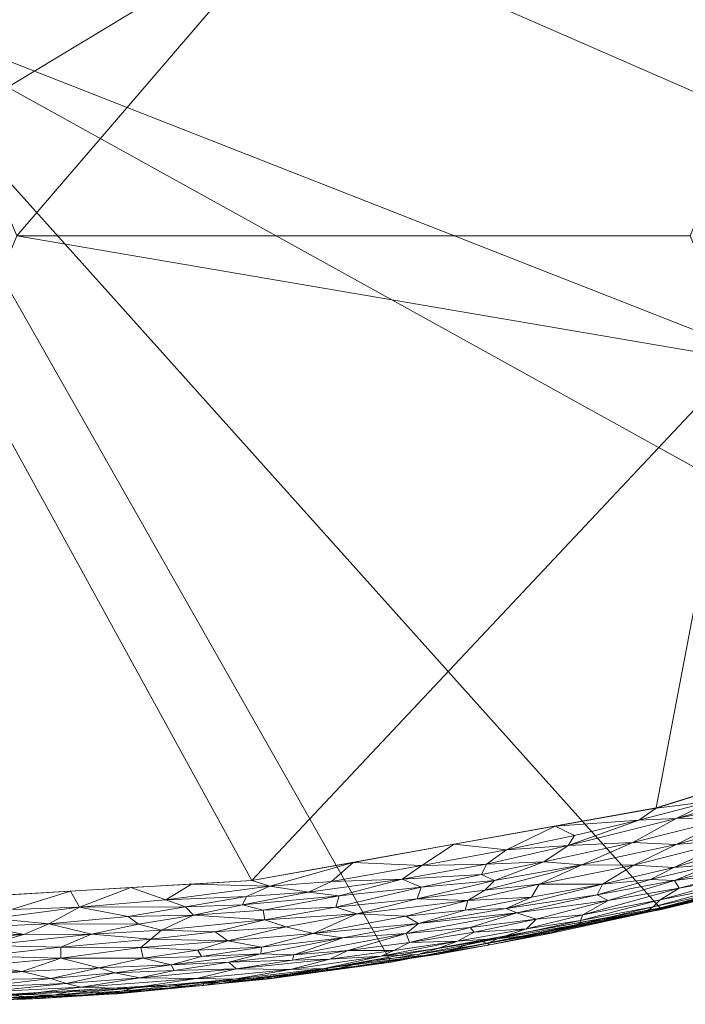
# Model space of a CAD drawing. Header units: millimetres. Extents: x -277 to 277, y 0 to 425.
# Tile 39 of 256: x 18 to 85, y 0 to 99. Entities that reach past the tile are written whole.
import ezdxf

# ---------------------------------------------------------------- set-up
doc = ezdxf.new("R2010")
doc.units = ezdxf.units.MM
doc.layers.add('A-GENM', color=13, linetype='Continuous')

# ---------------------------------------------------------------- blocks, each defined once
blk = doc.blocks.new('MODEL_CCAS0479-0080410R0 - MODEL_CCAS0479-0080410R0-461785-Preview')
at = {"layer": 'A-GENM', "lineweight": 9}
mesh = blk.add_polyface(dxfattribs=at)
corners = [(-277.5, -212.5, -10), (-271.889, -169.983, -10), (-255.855, -130.223, -10), (-231.29, -95.082, -10), (-200.302, -65.43, -10), (-164.712, -41.481, -10), (-125.929, -23.14, -10), (-85.021, -10.219, -10), (-42.816, -2.545, -10), (0, 0, -10), (0, 0, -17), (-27.584, -1.052, -17), (-55.014, -4.218, -17), (-82.111, -9.516, -17), (-108.685, -16.977, -17), (-134.529, -26.641, -17), (-159.405, -38.558, -17), (-183.045, -52.786, -17), (-205.115, -69.373, -17), (-225.183, -88.316, -17), (-242.771, -109.566, -17), (-257.344, -132.993, -17), (-268.325, -158.309, -17), (-275.172, -185.031, -17), (-277.5, -212.5, -17), (-277.5, -212.5, -15.25), (-277.5, -212.5, -13.5), (-277.5, -212.5, -11.75), (-274.344, -188.588, -10), (-263.872, -150.103, -10), (-243.573, -112.652, -10), (-215.796, -80.256, -10), (-182.507, -53.456, -10), (-105.475, -16.68, -10), (-145.32, -32.311, -10)]
mesh.append_faces([[corners[k] for k in face] for face in [(28, 26, 27, 0)]], dxfattribs={"vtx0": -1})
mesh.append_faces([[corners[k] for k in face] for face in [(21, 30, 20), (19, 31, 18), (4, 18, 31), (5, 17, 32), (34, 16, 5), (7, 13, 33), (16, 34, 15), (17, 5, 16), (30, 21, 2)]], dxfattribs={"vtx0": -1, "vtx1": -1})
mesh.append_faces([[corners[k] for k in face] for face in [(28, 23, 26)]], dxfattribs={"vtx0": -1, "vtx1": -1, "vtx2": -1})
mesh.append_faces([[corners[k] for k in face] for face in [(22, 1, 29), (21, 29, 2), (3, 19, 20), (1, 22, 23), (33, 13, 14), (19, 3, 31), (29, 21, 22), (17, 4, 32), (11, 8, 9), (14, 6, 33), (7, 12, 13)]], dxfattribs={"vtx0": -1, "vtx2": -1})
mesh.append_faces([[corners[k] for k in face] for face in [(25, 26, 23, 24)]], dxfattribs={"vtx1": -1})
mesh.append_faces([[corners[k] for k in face] for face in [(28, 1, 23), (30, 3, 20), (17, 18, 4), (7, 8, 12), (14, 15, 6), (11, 12, 8), (34, 6, 15)]], dxfattribs={"vtx1": -1, "vtx2": -1})
mesh.append_faces([[corners[k] for k in face] for face in [(9, 10, 11)]], dxfattribs={"vtx2": -1})
mesh = blk.add_polyface(dxfattribs=at)
corners = [(0, -425, -17), (-27.578, -423.948, -17), (-55.008, -420.783, -17), (-82.108, -415.485, -17), (-108.688, -408.023, -17), (-134.539, -398.355, -17), (-159.424, -386.432, -17), (-183.063, -372.203, -17), (-205.119, -355.623, -17), (-225.187, -336.68, -17), (-242.781, -315.419, -17), (-257.354, -291.989, -17), (-268.328, -266.682, -17), (-275.172, -239.97, -17), (-277.5, -212.5, -17), (-275.172, -185.031, -17), (-268.325, -158.309, -17), (-257.344, -132.993, -17), (-242.771, -109.566, -17), (-225.183, -88.316, -17), (-205.115, -69.373, -17), (-183.045, -52.786, -17), (-159.405, -38.558, -17), (-134.529, -26.641, -17), (-108.685, -16.977, -17), (-82.111, -9.516, -17), (-55.014, -4.218, -17), (-27.584, -1.052, -17), (0, 0, -17), (0, -101.087, -17), (-206.514, -101.087, -17), (-208.709, -101.32, -17), (-210.816, -102.02, -17), (-212.72, -103.168, -17), (-214.318, -104.711, -17), (-215.522, -106.578, -17), (-216.268, -108.666, -17), (-216.519, -110.867, -17), (-216.519, -141.051, -17), (-216.519, -171.233, -17), (-216.519, -201.416, -17), (-216.519, -231.601, -17), (-215.264, -261.733, -17), (-206.273, -290.478, -17), (-190.164, -315.964, -17), (-169.003, -337.465, -17), (-144.45, -354.998, -17), (-117.634, -368.842, -17), (-89.318, -379.29, -17), (-60.028, -386.584, -17), (-30.152, -390.894, -17), (0, -392.32, -17)]
mesh.append_faces([[corners[k] for k in face] for face in [(29, 26, 27, 28)]], dxfattribs={"vtx0": -1})
mesh.append_faces([[corners[k] for k in face] for face in [(35, 19, 34), (32, 19, 31), (31, 19, 30)]], dxfattribs={"vtx0": -1, "vtx1": -1})
mesh.append_faces([[corners[k] for k in face] for face in [(44, 8, 9, 43), (45, 7, 8, 44), (7, 45, 46, 6), (12, 41, 42), (48, 3, 4, 47), (49, 2, 3, 48), (50, 1, 2, 49), (47, 4, 5, 46), (38, 17, 18, 37), (19, 32, 33), (22, 29, 30, 21), (29, 22, 23)]], dxfattribs={"vtx0": -1, "vtx2": -1})
mesh.append_faces([[corners[k] for k in face] for face in [(43, 9, 10, 11), (41, 12, 13, 14), (29, 23, 24, 25)]], dxfattribs={"vtx0": -1, "vtx3": -1})
mesh.append_faces([[corners[k] for k in face] for face in [(5, 6, 46), (36, 37, 18), (33, 34, 19), (20, 21, 30, 19), (25, 26, 29)]], dxfattribs={"vtx1": -1, "vtx2": -1})
mesh.append_faces([[corners[k] for k in face] for face in [(42, 43, 11, 12), (40, 41, 14, 15), (15, 16, 39, 40), (16, 17, 38, 39), (18, 19, 35, 36)]], dxfattribs={"vtx1": -1, "vtx3": -1})
mesh.append_faces([[corners[k] for k in face] for face in [(51, 0, 1, 50)]], dxfattribs={"vtx2": -1})
mesh = blk.add_polyface(dxfattribs=at)
corners = [(-6.918, -8.321, -0.154), (-9.125, -7.261, -0.416), (-14.423, -7.804, -0.315), (0, -5.665, -0.99), (-6.988, -6.178, -0.788), (0, -6.721, -0.62), (-14.042, -3.905, -2.293), (-13.905, -4.838, -1.608), (-6.958, -4.228, -1.885), (-7.031, -5.191, -1.273), (0, -4.715, -1.587), (-13.864, -1.747, -4.769), (-6.938, -1.289, -5.215), (-14.015, -1.207, -5.78), (0, -2.181, -3.769), (0, -1.584, -4.719), (-6.666, -1.832, -4.324), (-5.548, -0.067, -9.301), (-12.406, -0.263, -8.997), (-6.355, -0.167, -8.517), (-8.085, -3.156, -2.796), (-8.118, -0.73, -6.483), (0, -7.778, -0.25), (-18.213, -6.979, -0.628), (-14.308, -5.884, -1.023), (0, -3.766, -2.183), (0, -2.973, -2.976), (-11.599, -2.409, -3.717), (0, -0.988, -5.67), (0, -0.618, -6.728), (-11.015, -0.402, -7.849), (0, -0.248, -7.786), (0, -0.124, -8.893), (0, 0, -10), (-8.325, -0.495, -10), (-10.135, -9.221, -0.043), (0, -8.889, -0.125), (0, -10), (-15.075, -8.612, -0.148), (-8.405, -10.493)]
mesh.append_faces([[corners[k] for k in face] for face in [(3, 4, 5), (5, 1, 22), (28, 12, 15), (31, 21, 29), (36, 35, 37), (14, 20, 26), (33, 17, 32)]], dxfattribs={"vtx0": -1, "vtx1": -1})
mesh.append_faces([[corners[k] for k in face] for face in [(0, 1, 2), (6, 7, 8), (9, 10, 8), (11, 12, 13), (17, 18, 19), (20, 6, 8), (21, 13, 12), (1, 0, 22), (4, 23, 1), (4, 1, 5), (24, 4, 9), (9, 4, 3), (8, 25, 20), (9, 8, 7), (15, 12, 16), (14, 27, 20), (12, 28, 21), (16, 11, 27), (30, 21, 31), (11, 16, 12), (14, 16, 27), (19, 18, 30), (0, 35, 36), (35, 0, 38), (31, 19, 30), (17, 19, 32), (18, 17, 34)]], dxfattribs={"vtx0": -1, "vtx1": -1, "vtx2": -1})
mesh.append_faces([[corners[k] for k in face] for face in [(9, 3, 10), (20, 25, 26), (21, 28, 29), (35, 39, 37)]], dxfattribs={"vtx0": -1, "vtx2": -1})
mesh.append_faces([[corners[k] for k in face] for face in [(14, 15, 16), (10, 25, 8), (31, 32, 19), (33, 34, 17), (36, 22, 0)]], dxfattribs={"vtx1": -1, "vtx2": -1})
mesh = blk.add_polyface(dxfattribs=at)
corners = [(-21.904, -4.627, -2.036), (-29.934, -5.684, -1.699), (-21.929, -5.715, -1.319), (-33.262, -3.39, -4.21), (-32.964, -3.941, -3.472), (-27.324, -3.16, -3.844), (-28.711, -1.586, -7.052), (-35.536, -2.582, -6.017), (-23.957, -1.717, -5.809), (-24.29, -0.945, -8.401), (-26.775, -1.022, -9.224), (-30.217, -1.363, -8.597), (-19.853, -0.58, -9.161), (-20.7, -8.075, -0.325), (-28.663, -8.786, -0.286), (-23.79, -9.739, -0.057), (-29.846, -2.664, -4.858), (-30.95, -6.538, -1.234), (-30.154, -4.625, -2.528), (-38.645, -6.351, -1.818), (-32.433, -10.475, -0.053), (-28.943, -11.697), (-32.007, -7.424, -0.843), (-35.22, -8.94, -0.404), (-29.695, -8.028, -0.531), (-35.663, -5.431, -2.276), (-25.769, -3.659, -3.13), (-20.91, -2.576, -4.046), (-24.974, -7.045, -0.764), (-36.023, -4.797, -2.874), (-22.437, -2.096, -4.907), (-36.17, -1.89, -8.771), (-28.494, -1.361, -7.839), (-18.085, -0.979, -6.796), (-39.292, -2.509, -7.32), (-34.399, -9.773, -0.183), (-23.191, -1.378, -10), (-21.134, -0.909, -7.604), (-29.731, -1.767, -10), (-22.877, -11.341), (-35.01, -12.053)]
mesh.append_faces([[corners[k] for k in face] for face in [(0, 1, 2), (3, 4, 5), (6, 7, 8), (9, 10, 11), (9, 12, 10), (13, 14, 15), (7, 16, 8), (1, 17, 2), (1, 0, 18), (19, 17, 1), (15, 20, 21), (22, 23, 24), (25, 1, 18), (26, 27, 5), (28, 22, 24), (28, 17, 22), (18, 26, 4), (29, 18, 4), (16, 30, 8), (26, 5, 4), (31, 11, 10), (11, 32, 9), (6, 8, 33), (5, 30, 16), (6, 32, 34), (35, 15, 14), (12, 36, 10), (37, 9, 32), (10, 38, 31), (32, 11, 31), (37, 32, 6), (15, 35, 20), (35, 14, 23), (24, 23, 14), (13, 24, 14), (24, 13, 28), (17, 28, 2), (0, 26, 18), (30, 5, 27), (3, 5, 16)]], dxfattribs={"vtx0": -1, "vtx1": -1, "vtx2": -1})
mesh.append_faces([[corners[k] for k in face] for face in [(15, 21, 39)]], dxfattribs={"vtx0": -1, "vtx2": -1})
mesh.append_faces([[corners[k] for k in face] for face in [(36, 38, 10), (40, 21, 20)]], dxfattribs={"vtx1": -1, "vtx2": -1})
mesh = blk.add_polyface(dxfattribs=at)
corners = [(-13.905, -4.838, -1.608), (-21.929, -5.715, -1.319), (-14.308, -5.884, -1.023), (-23.957, -1.717, -5.809), (-22.437, -2.096, -4.907), (-14.015, -1.207, -5.78), (-8.085, -3.156, -2.796), (-11.599, -2.409, -3.717), (-18.031, -3.273, -3.04), (-11.015, -0.402, -7.849), (-18.085, -0.979, -6.796), (-8.118, -0.73, -6.483), (-20.91, -2.576, -4.046), (-15.075, -8.612, -0.148), (-16.955, -9.496, -0.042), (-10.135, -9.221, -0.043), (-22.877, -11.341), (-16.81, -10.986), (-21.904, -4.627, -2.036), (-24.974, -7.045, -0.764), (-14.042, -3.905, -2.293), (-25.769, -3.659, -3.13), (-14.423, -7.804, -0.315), (-18.213, -6.979, -0.628), (-20.7, -8.075, -0.325), (-8.405, -10.493), (-6.988, -6.178, -0.788), (-7.031, -5.191, -1.273), (-13.864, -1.747, -4.769), (-23.79, -9.739, -0.057), (-16.65, -0.989, -10), (-12.406, -0.263, -8.997), (-8.325, -0.495, -10), (-21.134, -0.909, -7.604), (-17.189, -0.551, -8.321), (-19.853, -0.58, -9.161), (-28.711, -1.586, -7.052), (-24.29, -0.945, -8.401), (-23.191, -1.378, -10), (-6.918, -8.321, -0.154), (-9.125, -7.261, -0.416)]
mesh.append_faces([[corners[k] for k in face] for face in [(30, 31, 32), (38, 35, 30)]], dxfattribs={"vtx0": -1, "vtx1": -1})
mesh.append_faces([[corners[k] for k in face] for face in [(0, 1, 2), (3, 4, 5), (6, 7, 8), (9, 10, 11), (7, 12, 8), (13, 14, 15), (1, 0, 18), (1, 19, 2), (20, 18, 0), (21, 18, 8), (22, 23, 24), (26, 2, 23), (2, 27, 0), (6, 8, 20), (18, 20, 8), (12, 7, 28), (24, 29, 13), (33, 9, 34), (35, 31, 30), (11, 10, 5), (3, 5, 10), (36, 10, 33), (31, 35, 34), (34, 35, 37), (33, 34, 37), (31, 34, 9), (9, 33, 10), (2, 19, 23), (12, 21, 8), (13, 29, 14), (14, 29, 16), (17, 15, 14), (22, 24, 13), (24, 23, 19), (12, 28, 4), (5, 4, 28), (39, 22, 13), (23, 22, 40)]], dxfattribs={"vtx0": -1, "vtx1": -1, "vtx2": -1})
mesh.append_faces([[corners[k] for k in face] for face in [(16, 17, 14), (17, 25, 15)]], dxfattribs={"vtx1": -1, "vtx2": -1})
mesh = blk.add_polyface(dxfattribs=at)
corners = [(-34.399, -9.773, -0.183), (-40.115, -9.977, -0.269), (-40.526, -10.82, -0.116), (-35.22, -8.94, -0.404), (-42.206, -9.441, -0.486), (-43.074, -2.618, -9.093), (-42.525, -2.681, -8.168), (-36.17, -1.89, -8.771), (-44.479, -7.761, -1.358), (-37.378, -7.262, -1.178), (-38.645, -6.351, -1.818), (-47.193, -7.11, -2.018), (-42.869, -11.834, -0.031), (-35.01, -12.053), (-32.433, -10.475, -0.053), (-46.745, -11.241, -0.176), (-42.379, -8.46, -0.869), (-32.007, -7.424, -0.843), (-30.95, -6.538, -1.234), (-42.042, -5.721, -2.626), (-41.953, -5.071, -3.263), (-32.964, -3.941, -3.472), (-38.747, -4.22, -3.839), (-35.536, -2.582, -6.017), (-39.493, -3.544, -4.949), (-29.846, -2.664, -4.858), (-35.663, -5.431, -2.276), (-30.154, -4.625, -2.528), (-36.023, -4.797, -2.874), (-28.711, -1.586, -7.052), (-39.292, -2.509, -7.32), (-44.904, -3.499, -6.341), (-36.272, -2.156, -10), (-48.296, -3.583, -7.425), (-33.262, -3.39, -4.21), (-41.076, -12.408), (-29.731, -1.767, -10), (-28.494, -1.361, -7.839), (-45.132, -4.421, -4.612), (-45.269, -4.965, -3.871), (-29.934, -5.684, -1.699), (-42.813, -2.544, -10)]
mesh.append_faces([[corners[k] for k in face] for face in [(13, 12, 35)]], dxfattribs={"vtx0": -1, "vtx1": -1})
mesh.append_faces([[corners[k] for k in face] for face in [(0, 1, 2), (1, 3, 4), (5, 6, 7), (8, 9, 10), (11, 8, 10), (12, 13, 14), (12, 2, 15), (16, 9, 8), (3, 16, 4), (9, 16, 17), (18, 9, 17), (9, 18, 10), (11, 10, 19), (20, 21, 22), (23, 24, 25), (26, 27, 28), (14, 0, 2), (29, 30, 23), (31, 23, 30), (23, 31, 24), (7, 32, 5), (30, 6, 33), (34, 22, 21), (7, 30, 37), (16, 3, 17), (3, 1, 0), (25, 24, 34), (24, 38, 22), (24, 22, 34), (20, 22, 39), (20, 19, 28), (1, 15, 2), (20, 28, 21), (26, 19, 10), (19, 26, 28), (40, 26, 10), (7, 6, 30), (22, 38, 39), (14, 2, 12)]], dxfattribs={"vtx0": -1, "vtx1": -1, "vtx2": -1})
mesh.append_faces([[corners[k] for k in face] for face in [(7, 36, 32), (5, 32, 41)]], dxfattribs={"vtx0": -1, "vtx2": -1})
mesh = blk.add_polyface(dxfattribs=at)
corners = [(-46.745, -11.241, -0.176), (-40.115, -9.977, -0.269), (-49.811, -10.881, -0.356), (-49.029, -12.316, -0.063), (-56.122, -12.527, -0.196), (-50.168, -6.669, -2.728), (-57.767, -8.111, -2.48), (-47.193, -7.11, -2.018), (-56.518, -7.082, -3.28), (-45.269, -4.965, -3.871), (-39.493, -3.544, -4.949), (-44.904, -3.499, -6.341), (-48.871, -4.529, -5.261), (-58.042, -11.743, -0.477), (-49.491, -9.741, -0.721), (-44.479, -7.761, -1.358), (-51.597, -9.072, -1.17), (-42.379, -8.46, -0.869), (-57.636, -10.584, -0.893), (-50.676, -5.392, -4.28), (-45.132, -4.421, -4.612), (-56.484, -8.831, -1.768), (-54.018, -4.808, -6.239), (-55.303, -5.379, -5.438), (-58.111, -13.901, -0.044), (-42.206, -9.441, -0.486), (-42.869, -11.834, -0.031), (-51.201, -14.224), (-41.076, -12.408), (-42.042, -5.721, -2.626), (-41.953, -5.071, -3.263), (-59.789, -5.015, -9.32), (-49.1, -3.456, -8.581), (-53.362, -4.462, -10), (-48.296, -3.583, -7.425), (-39.292, -2.509, -7.32), (-57.806, -4.781, -8.477), (-57.687, -5.005, -7.347), (-43.074, -2.618, -9.093), (-42.813, -2.544, -10), (-42.525, -2.681, -8.168), (-56.865, -6.204, -4.469)]
mesh.append_faces([[corners[k] for k in face] for face in [(33, 38, 39)]], dxfattribs={"vtx0": -1, "vtx1": -1})
mesh.append_faces([[corners[k] for k in face] for face in [(0, 1, 2), (3, 0, 4), (5, 6, 7), (8, 5, 9), (10, 11, 12), (13, 2, 14), (15, 16, 17), (16, 18, 14), (19, 9, 20), (7, 6, 21), (12, 22, 23), (12, 11, 22), (2, 13, 4), (4, 24, 3), (2, 25, 14), (17, 14, 25), (14, 17, 16), (26, 0, 3), (24, 27, 3), (5, 7, 29), (16, 7, 21), (29, 30, 5), (7, 16, 15), (31, 32, 33), (34, 11, 35), (34, 22, 11), (36, 34, 32), (22, 34, 37), (12, 20, 10), (34, 36, 37), (38, 33, 32), (2, 1, 25), (19, 8, 9), (5, 30, 9), (4, 0, 2), (27, 26, 3), (40, 38, 32), (34, 40, 32), (19, 23, 41), (12, 23, 19), (12, 19, 20)]], dxfattribs={"vtx0": -1, "vtx1": -1, "vtx2": -1})
mesh.append_faces([[corners[k] for k in face] for face in [(26, 27, 28)]], dxfattribs={"vtx0": -1, "vtx2": -1})
mesh = blk.add_polyface(dxfattribs=at)
corners = [(-57.687, -5.005, -7.347), (-57.806, -4.781, -8.477), (-64.655, -6.099, -7.795), (-49.491, -9.741, -0.721), (-57.636, -10.584, -0.893), (-58.042, -11.743, -0.477), (-65.733, -6.579, -6.811), (-64.913, -5.976, -8.746), (-58.111, -13.901, -0.044), (-66.592, -15.48, -0.041), (-61.326, -16.04), (-64.593, -14.055, -0.187), (-62.721, -10.389, -1.453), (-62.43, -9.424, -2.067), (-69.078, -10.746, -2.018), (-56.518, -7.082, -3.28), (-62.94, -7.688, -3.85), (-67.627, -9.156, -3.166), (-57.767, -8.111, -2.48), (-56.484, -8.831, -1.768), (-59.696, -5.582, -6.593), (-61.677, -6.333, -5.639), (-54.018, -4.808, -6.239), (-65.395, -12.42, -0.7), (-64.088, -12.995, -0.42), (-64.416, -11.444, -1.048), (-56.122, -12.527, -0.196), (-51.201, -14.224), (-50.168, -6.669, -2.728), (-51.597, -9.072, -1.17), (-55.303, -5.379, -5.438), (-59.789, -5.015, -9.32), (-63.911, -6.38, -10), (-49.1, -3.456, -8.581), (-53.362, -4.462, -10), (-68.597, -7.552, -5.771), (-66.552, -9.612, -2.532), (-69.854, -12.045, -1.285), (-63.337, -7.214, -4.611), (-69.555, -8.526, -4.414), (-56.865, -6.204, -4.469), (-50.676, -5.392, -4.28)]
mesh.append_faces([[corners[k] for k in face] for face in [(0, 1, 2), (3, 4, 5), (2, 6, 0), (7, 2, 1), (8, 9, 10), (8, 11, 9), (12, 13, 14), (15, 16, 17), (18, 13, 19), (20, 21, 22), (13, 12, 19), (23, 5, 4), (24, 5, 23), (4, 12, 25), (24, 26, 5), (8, 26, 11), (28, 15, 18), (15, 17, 18), (12, 29, 19), (22, 21, 30), (6, 20, 0), (31, 7, 1), (7, 31, 32), (33, 31, 1), (6, 35, 21), (36, 18, 17), (25, 12, 37), (29, 12, 4), (18, 36, 13), (4, 25, 23), (16, 38, 39), (15, 40, 16), (38, 16, 40), (40, 21, 38), (35, 38, 21), (26, 24, 11), (21, 40, 30), (21, 20, 6), (22, 0, 20), (15, 41, 40)]], dxfattribs={"vtx0": -1, "vtx1": -1, "vtx2": -1})
mesh.append_faces([[corners[k] for k in face] for face in [(10, 27, 8), (34, 32, 31)]], dxfattribs={"vtx1": -1, "vtx2": -1})
mesh = blk.add_polyface(dxfattribs=at)
corners = [(-73.935, -8.045, -7.356), (-65.733, -6.579, -6.811), (-64.655, -6.099, -7.795), (-74.131, -13.987, -0.781), (-79.263, -16.227, -0.404), (-70.315, -14.29, -0.397), (-65.395, -12.42, -0.7), (-74.012, -8.403, -6.35), (-81.992, -10.482, -5.711), (-74.226, -8.952, -5.287), (-69.854, -12.045, -1.285), (-69.078, -10.746, -2.018), (-76.192, -12.04, -2.17), (-71.452, -17.856), (-66.592, -15.48, -0.041), (-73.389, -16.93, -0.036), (-69.555, -8.526, -4.414), (-63.337, -7.214, -4.611), (-68.597, -7.552, -5.771), (-81.062, -9.301, -9.213), (-71.346, -7.292, -8.301), (-71.08, -7.121, -9.216), (-67.627, -9.156, -3.166), (-76.778, -10.405, -3.924), (-79.331, -13.954, -1.368), (-79.839, -18.467, -0.03), (-81.288, -9.773, -7.068), (-64.913, -5.976, -8.746), (-62.94, -7.688, -3.85), (-75.686, -10.956, -3.026), (-66.552, -9.612, -2.532), (-80.535, -9.303, -8.262), (-72.75, -15.911, -0.147), (-64.416, -11.444, -1.048), (-64.593, -14.055, -0.187), (-64.088, -12.995, -0.42), (-61.326, -16.04), (-62.43, -9.424, -2.067), (-63.911, -6.38, -10), (-74.46, -8.298, -10), (-62.721, -10.389, -1.453), (-81.577, -19.672)]
mesh.append_faces([[corners[k] for k in face] for face in [(13, 25, 41)]], dxfattribs={"vtx0": -1, "vtx1": -1})
mesh.append_faces([[corners[k] for k in face] for face in [(0, 1, 2), (3, 4, 5), (5, 6, 3), (7, 8, 9), (10, 11, 12), (13, 14, 15), (16, 17, 18), (19, 20, 21), (22, 16, 23), (12, 24, 10), (25, 13, 15), (7, 0, 26), (27, 21, 20), (28, 16, 22), (7, 9, 18), (23, 29, 22), (9, 23, 16), (29, 12, 30), (0, 7, 1), (31, 0, 20), (18, 1, 7), (24, 3, 10), (5, 4, 32), (33, 3, 6), (32, 34, 5), (35, 6, 5), (34, 32, 14), (14, 32, 15), (37, 30, 11), (0, 2, 20), (2, 27, 20), (38, 21, 27), (19, 21, 39), (16, 18, 9), (40, 11, 10), (29, 30, 22), (3, 33, 10), (15, 32, 25), (12, 11, 30), (5, 34, 35)]], dxfattribs={"vtx0": -1, "vtx1": -1, "vtx2": -1})
mesh.append_faces([[corners[k] for k in face] for face in [(14, 13, 36), (21, 38, 39)]], dxfattribs={"vtx0": -1, "vtx2": -1})
mesh = blk.add_polyface(dxfattribs=at)
corners = [(-81.288, -9.773, -7.068), (-88.723, -11.42, -7.748), (-89.19, -11.911, -6.544), (-89.21, -18.734, -0.397), (-83.583, -16.019, -0.846), (-92.675, -18.49, -0.807), (-80.535, -9.303, -8.262), (-81.992, -10.482, -5.711), (-74.012, -8.403, -6.35), (-79.263, -16.227, -0.404), (-74.131, -13.987, -0.781), (-79.331, -13.954, -1.368), (-81.013, -12.509, -2.7), (-87.38, -14.017, -2.755), (-83.357, -13.725, -2.156), (-92.534, -16.389, -1.945), (-83.588, -18.632, -0.112), (-72.75, -15.911, -0.147), (-90.003, -13.226, -4.455), (-83.411, -12.415, -3.369), (-83.893, -11.637, -4.51), (-89.547, -16.54, -1.342), (-76.192, -12.04, -2.17), (-75.686, -10.956, -3.026), (-91.054, -12.932, -5.392), (-74.226, -8.952, -5.287), (-76.778, -10.405, -3.924), (-87.695, -10.963, -8.819), (-73.935, -8.045, -7.356), (-81.062, -9.301, -9.213), (-85.009, -10.216, -10), (-71.346, -7.292, -8.301), (-74.46, -8.298, -10), (-87.175, -20.36, -0.025), (-81.577, -19.672), (-79.839, -18.467, -0.03), (-90.07, -14.07, -3.409), (-94.38, -21.705, -0.085), (-91.398, -22.729)]
mesh.append_faces([[corners[k] for k in face] for face in [(34, 33, 38)]], dxfattribs={"vtx0": -1, "vtx1": -1})
mesh.append_faces([[corners[k] for k in face] for face in [(0, 1, 2), (3, 4, 5), (0, 6, 1), (7, 8, 0), (9, 10, 4), (10, 11, 4), (12, 13, 14), (13, 15, 14), (16, 17, 9), (18, 19, 20), (11, 14, 21), (22, 23, 12), (7, 2, 24), (2, 7, 0), (24, 20, 7), (25, 20, 26), (26, 20, 19), (1, 6, 27), (0, 28, 6), (29, 27, 6), (27, 29, 30), (31, 29, 6), (20, 25, 7), (23, 26, 19), (19, 13, 12), (4, 11, 21), (5, 4, 21), (9, 4, 3), (16, 9, 3), (33, 34, 35), (16, 35, 17), (14, 15, 21), (24, 18, 20), (36, 13, 19), (18, 36, 19), (22, 12, 14), (19, 12, 23), (11, 22, 14), (33, 35, 16), (37, 33, 16)]], dxfattribs={"vtx0": -1, "vtx1": -1, "vtx2": -1})
mesh.append_faces([[corners[k] for k in face] for face in [(32, 30, 29)]], dxfattribs={"vtx1": -1, "vtx2": -1})
mesh = blk.add_polyface(dxfattribs=at)
corners = [(0, -106), (0, -94.5), (-12.374, -89.374), (-17.5, -77), (-12.374, -64.626), (0, -59.5), (0, -10), (-41.076, -12.41), (-81.576, -19.675), (-120.861, -31.908), (-158.159, -49.282), (-192.467, -71.995), (-222.446, -100.177), (-246.326, -133.682), (-261.993, -171.726), (-267.5, -212.5), (-261.993, -253.274), (-246.326, -291.318), (-222.446, -324.823), (-192.467, -353.005), (-158.159, -375.718), (-120.862, -393.092), (-81.576, -405.324), (-41.076, -412.59), (0, -415), (0, -386), (-33.101, -384.336), (-65.858, -379.294), (-97.869, -370.707), (-128.595, -358.285), (-157.232, -341.604), (-182.488, -320.148), (-202.259, -293.556), (-213.512, -262.39), (-213.467, -229.254), (-223.091, -218.605), (-229.069, -205.542), (-231.81, -191.429), (-232.377, -177.06), (-231.666, -162.692), (-229.71, -148.439), (-226.158, -134.504), (-220.761, -121.165), (-213.668, -108.649), (-205.139, -97.07), (-195.38, -86.509), (-184.255, -77.355), (-171.404, -70.92), (-157.264, -68.466), (-143.229, -71.354), (-132.112, -80.358), (-125.671, -93.158), (-123.858, -107.409), (-125.872, -121.641), (-131.191, -134.979), (-89.155, -118.553), (-45.026, -109.091), (-85, -77), (-90.126, -89.374), (-102.5, -94.5), (-114.874, -89.374), (-120, -77), (-114.874, -64.626), (-102.5, -59.5), (-90.126, -64.626)]
mesh.append_faces([[corners[k] for k in face] for face in [(26, 23, 24, 25), (2, 56, 0, 1)]], dxfattribs={"vtx0": -1})
mesh.append_faces([[corners[k] for k in face] for face in [(3, 56, 2), (57, 3, 64)]], dxfattribs={"vtx0": -1, "vtx1": -1})
mesh.append_faces([[corners[k] for k in face] for face in [(56, 3, 57, 58)]], dxfattribs={"vtx0": -1, "vtx1": -1, "vtx3": -1})
mesh.append_faces([[corners[k] for k in face] for face in [(35, 15, 16, 34), (15, 35, 36), (14, 38, 39), (15, 36, 37), (31, 18, 19, 30), (30, 19, 20, 29), (13, 41, 42), (12, 44, 45, 11), (11, 45, 46), (11, 46, 47, 10), (10, 47, 48), (10, 48, 49, 9), (29, 20, 21), (52, 59, 60), (27, 22, 23, 26), (58, 55, 56), (64, 7, 8)]], dxfattribs={"vtx0": -1, "vtx2": -1})
mesh.append_faces([[corners[k] for k in face] for face in [(55, 58, 59, 52), (64, 3, 4, 7)]], dxfattribs={"vtx0": -1, "vtx2": -1, "vtx3": -1})
mesh.append_faces([[corners[k] for k in face] for face in [(31, 32, 18), (40, 41, 13), (43, 44, 12), (52, 53, 55), (27, 28, 22), (50, 51, 61)]], dxfattribs={"vtx1": -1, "vtx2": -1})
mesh.append_faces([[corners[k] for k in face] for face in [(62, 63, 9, 49)]], dxfattribs={"vtx1": -1, "vtx2": -1, "vtx3": -1})
mesh.append_faces([[corners[k] for k in face] for face in [(16, 17, 33, 34), (37, 38, 14, 15), (32, 33, 17, 18), (39, 40, 13, 14), (42, 43, 12, 13), (49, 50, 61, 62), (28, 29, 21, 22), (60, 61, 51, 52), (8, 9, 63, 64)]], dxfattribs={"vtx1": -1, "vtx3": -1})
mesh.append_faces([[corners[k] for k in face] for face in [(53, 54, 55)]], dxfattribs={"vtx2": -1})
mesh.append_faces([[corners[k] for k in face] for face in [(4, 5, 6, 7)]], dxfattribs={"vtx3": -1})
mesh = blk.add_polyface(dxfattribs=at)
corners = [(-94.527, -16.023, -2.675), (-87.38, -14.017, -2.755), (-90.07, -14.07, -3.409), (-97.163, -13.816, -7.377), (-89.19, -11.911, -6.544), (-88.723, -11.42, -7.748), (-93.525, -20.568, -0.237), (-83.588, -18.632, -0.112), (-89.21, -18.734, -0.397), (-105.298, -16.4, -6.925), (-97.884, -14.437, -6.205), (-95.793, -13.16, -8.638), (-105.139, -15.987, -8.35), (-98.285, -21.018, -0.476), (-100.109, -22.594, -0.216), (-92.675, -18.49, -0.807), (-100.743, -23.658, -0.077), (-94.38, -21.705, -0.085), (-101.22, -25.787), (-91.398, -22.729), (-98.157, -18.648, -1.515), (-92.534, -16.389, -1.945), (-98.86, -17.842, -2.202), (-95.585, -14.526, -4.794), (-105.081, -16.938, -5.519), (-100.812, -16.375, -4.313), (-87.175, -20.36, -0.025), (-91.054, -12.932, -5.392), (-90.003, -13.226, -4.455), (-95.233, -13.445, -10), (-87.695, -10.963, -8.819), (-85.009, -10.216, -10), (-89.547, -16.54, -1.342), (-102.426, -20.943, -0.984), (-101.053, -17.767, -2.818), (-105.04, -20.019, -1.993), (-96.263, -15.858, -3.317), (-102.75, -17.55, -3.574), (-94.533, -14.796, -3.991), (-101.798, -14.848, -9.199)]
mesh.append_faces([[corners[k] for k in face] for face in [(29, 30, 31)]], dxfattribs={"vtx0": -1, "vtx1": -1})
mesh.append_faces([[corners[k] for k in face] for face in [(0, 1, 2), (3, 4, 5), (6, 7, 8), (3, 9, 10), (3, 11, 12), (13, 14, 6), (15, 13, 8), (16, 17, 14), (20, 21, 22), (23, 24, 25), (24, 23, 10), (17, 19, 26), (4, 10, 27), (10, 4, 3), (27, 23, 28), (29, 11, 30), (3, 5, 11), (5, 30, 11), (20, 15, 32), (33, 13, 15), (6, 14, 17), (7, 6, 17), (13, 6, 8), (33, 15, 20), (21, 20, 32), (22, 21, 0), (34, 22, 0), (20, 22, 35), (0, 2, 36), (36, 34, 0), (25, 37, 38), (23, 25, 38), (28, 23, 38), (23, 27, 10), (28, 38, 2), (16, 19, 17), (21, 1, 0), (2, 38, 36), (38, 37, 36), (34, 36, 37), (29, 39, 11)]], dxfattribs={"vtx0": -1, "vtx1": -1, "vtx2": -1})
mesh.append_faces([[corners[k] for k in face] for face in [(16, 18, 19)]], dxfattribs={"vtx0": -1, "vtx2": -1})

msp = doc.modelspace()

# ---------------------------------------------------------------- block references
at = {"layer": 'A-GENM', "lineweight": 9, "rotation": 180}
msp.add_blockref('MODEL_CCAS0479-0080410R0 - MODEL_CCAS0479-0080410R0-461785-Preview', (0, 0, 850), dxfattribs=at)

doc.saveas('drawing.dxf')
